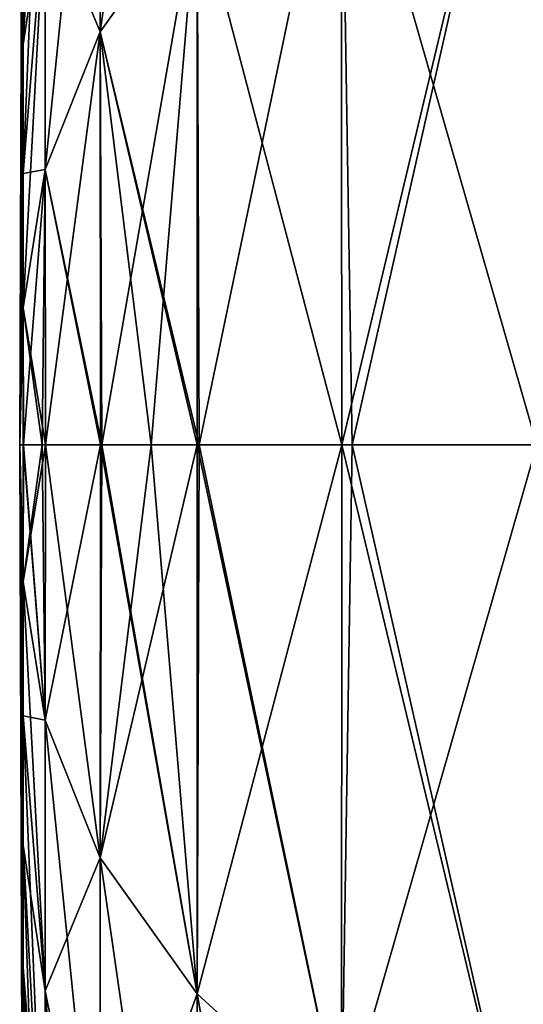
# Model space of a CAD drawing. Header units: millimetres. Extents: x -168 to 168, y -6 to 84.
# Tile 17 of 173: x -168 to -167.747, y 61.219 to 61.714. Entities that reach past the tile are written whole.
import ezdxf

# ---------------------------------------------------------------- set-up
doc = ezdxf.new("R2010")
doc.units = ezdxf.units.MM
doc.header["$LTSCALE"] = 65.185185
for name, color, linetype in [('368', 7, 'CONTINUOUS'), ('374', 7, 'CONTINUOUS'), ('402', 7, 'CONTINUOUS'), ('408', 7, 'CONTINUOUS')]:
    doc.layers.add(name, color=color, linetype=linetype)

msp = doc.modelspace()

# ---------------------------------------------------------------- linework, layer by layer
at = {"layer": '368', "linetype": 'Continuous'}
for points in [[(-167.9983, 61.18103, 37.10794), (-168, 61.5, 37.5), (-167.9983, 61.23739, 37.06816), (-167.9983, 61.18103, 37.10794)], [(-167.9983, 61.13062, 37.15502), (-168, 61.5, 37.5), (-167.9983, 61.18103, 37.10794), (-167.9983, 61.13062, 37.15502)], [(-167.9983, 61.08709, 37.20853), (-168, 61.5, 37.5), (-167.9983, 61.13062, 37.15502), (-167.9983, 61.08709, 37.20853)], [(-167.9983, 61.05124, 37.26747), (-168, 61.5, 37.5), (-167.9983, 61.08709, 37.20853), (-167.9983, 61.05124, 37.26747)], [(-167.9983, 61.02376, 37.33074), (-168, 61.5, 37.5), (-167.9983, 61.05124, 37.26747), (-167.9983, 61.02376, 37.33074)], [(-167.9983, 61.43118, 36.99929), (-168, 61.5, 37.5), (-167.99821, 61.5, 36.98579), (-167.9983, 61.43118, 36.99929)], [(-167.9983, 61.36364, 37.01332), (-168, 61.5, 37.5), (-167.9983, 61.43118, 36.99929), (-167.9983, 61.36364, 37.01332)], [(-167.9983, 61.29864, 37.03642), (-168, 61.5, 37.5), (-167.9983, 61.36364, 37.01332), (-167.9983, 61.29864, 37.03642)], [(-167.9983, 61.23739, 37.06816), (-168, 61.5, 37.5), (-167.9983, 61.29864, 37.03642), (-167.9983, 61.23739, 37.06816)], [(-167.9983, 61.00515, 37.39717), (-168, 61.5, 37.5), (-167.9983, 61.02376, 37.33074), (-167.9983, 61.00515, 37.39717)], [(-167.9983, 61.18103, 37.89206), (-168, 61.5, 37.5), (-167.9983, 61.13062, 37.84498), (-167.9983, 61.18103, 37.89206)], [(-167.9983, 61.23739, 37.93184), (-168, 61.5, 37.5), (-167.9983, 61.18103, 37.89206), (-167.9983, 61.23739, 37.93184)], [(-167.9983, 60.99576, 37.46551), (-168, 61.5, 37.5), (-167.9983, 61.00515, 37.39717), (-167.9983, 60.99576, 37.46551)], [(-167.9983, 60.99576, 37.53449), (-168, 61.5, 37.5), (-167.9983, 60.99576, 37.46551), (-167.9983, 60.99576, 37.53449)], [(-167.9983, 61.00515, 37.60283), (-168, 61.5, 37.5), (-167.9983, 60.99576, 37.53449), (-167.9983, 61.00515, 37.60283)], [(-167.9983, 61.02376, 37.66926), (-168, 61.5, 37.5), (-167.9983, 61.00515, 37.60283), (-167.9983, 61.02376, 37.66926)], [(-167.9983, 61.05124, 37.73253), (-168, 61.5, 37.5), (-167.9983, 61.02376, 37.66926), (-167.9983, 61.05124, 37.73253)], [(-167.9983, 61.08709, 37.79147), (-168, 61.5, 37.5), (-167.9983, 61.05124, 37.73253), (-167.9983, 61.08709, 37.79147)], [(-167.9983, 61.13062, 37.84498), (-168, 61.5, 37.5), (-167.9983, 61.08709, 37.79147), (-167.9983, 61.13062, 37.84498)], [(-167.9983, 61.29864, 37.96358), (-168, 61.5, 37.5), (-167.9983, 61.23739, 37.93184), (-167.9983, 61.29864, 37.96358)], [(-167.9983, 61.36364, 37.98668), (-168, 61.5, 37.5), (-167.9983, 61.29864, 37.96358), (-167.9983, 61.36364, 37.98668)], [(-167.9983, 61.43118, 38.00071), (-168, 61.5, 37.5), (-167.9983, 61.36364, 37.98668), (-167.9983, 61.43118, 38.00071)], [(-167.99821, 61.5, 38.01421), (-168, 61.5, 37.5), (-167.9983, 61.43118, 38.00071), (-167.99821, 61.5, 38.01421)], [(-167.98709, 61.5, 38.51884), (-167.9983, 61.43118, 38.00071), (-167.98714, 61.36147, 38.5079), (-167.98709, 61.5, 38.51884)], [(-167.98864, 61.5, 38.474), (-167.9983, 61.43118, 38.00071), (-167.98709, 61.5, 38.51884), (-167.98864, 61.5, 38.474)], [(-167.99813, 61.5, 38.02171), (-167.9983, 61.43118, 38.00071), (-167.98864, 61.5, 38.474), (-167.99813, 61.5, 38.02171)], [(-167.99821, 61.5, 38.01421), (-167.9983, 61.43118, 38.00071), (-167.99813, 61.5, 38.02171), (-167.99821, 61.5, 38.01421)], [(-167.9983, 61.43118, 36.99929), (-167.99821, 61.5, 36.98579), (-167.98714, 61.36147, 36.4921), (-167.9983, 61.43118, 36.99929)], [(-167.99821, 61.5, 36.98579), (-167.99813, 61.5, 36.97829), (-167.98714, 61.36147, 36.4921), (-167.99821, 61.5, 36.98579)], [(-167.98714, 61.36147, 36.4921), (-167.99813, 61.5, 36.97829), (-167.98864, 61.5, 36.526), (-167.98714, 61.36147, 36.4921)], [(-167.98709, 61.5, 36.48116), (-167.98714, 61.36147, 36.4921), (-167.98864, 61.5, 36.526), (-167.98709, 61.5, 36.48116)], [(-167.98714, 61.36147, 36.4921), (-167.98709, 61.5, 36.48116), (-167.95959, 61.29231, 35.98897), (-167.98714, 61.36147, 36.4921)], [(-167.98709, 61.5, 38.51884), (-167.98714, 61.36147, 38.5079), (-167.95946, 61.5, 39.02693), (-167.98709, 61.5, 38.51884)], [(-167.95946, 61.5, 39.02693), (-167.98714, 61.36147, 38.5079), (-167.95959, 61.29231, 39.01103), (-167.95946, 61.5, 39.02693)], [(-167.98709, 61.5, 36.48116), (-167.95946, 61.5, 35.97307), (-167.95959, 61.29231, 35.98897), (-167.98709, 61.5, 36.48116)], [(-167.95959, 61.29231, 35.98897), (-167.95946, 61.5, 35.97307), (-167.91087, 61.22395, 35.49157), (-167.95959, 61.29231, 35.98897)], [(-167.95946, 61.5, 39.02693), (-167.95959, 61.29231, 39.01103), (-167.95865, 61.5, 39.03772), (-167.95946, 61.5, 39.02693)], [(-167.95865, 61.5, 39.03772), (-167.95959, 61.29231, 39.01103), (-167.93394, 61.5, 39.31943), (-167.95865, 61.5, 39.03772)], [(-167.93394, 61.5, 39.31943), (-167.95959, 61.29231, 39.01103), (-167.9108, 61.5, 39.52792), (-167.93394, 61.5, 39.31943)], [(-167.9108, 61.5, 39.52792), (-167.95959, 61.29231, 39.01103), (-167.91087, 61.22395, 39.50843), (-167.9108, 61.5, 39.52792)], [(-167.95946, 61.5, 35.97307), (-167.95865, 61.5, 35.96228), (-167.91087, 61.22395, 35.49157), (-167.95946, 61.5, 35.97307)], [(-167.91087, 61.22395, 35.49157), (-167.95865, 61.5, 35.96228), (-167.93394, 61.5, 35.68057), (-167.91087, 61.22395, 35.49157)], [(-167.9108, 61.5, 35.47208), (-167.91087, 61.22395, 35.49157), (-167.93394, 61.5, 35.68057), (-167.9108, 61.5, 35.47208)], [(-167.91087, 61.22395, 35.49157), (-167.9108, 61.5, 35.47208), (-167.83834, 61.15746, 35.00783), (-167.91087, 61.22395, 35.49157)], [(-167.90989, 61.5, 39.53535), (-167.91087, 61.22395, 39.50843), (-167.83818, 61.5, 40.01651), (-167.90989, 61.5, 39.53535)], [(-167.83818, 61.5, 40.01651), (-167.91087, 61.22395, 39.50843), (-167.83834, 61.15746, 39.99217), (-167.83818, 61.5, 40.01651)], [(-167.9108, 61.5, 39.52792), (-167.91087, 61.22395, 39.50843), (-167.90989, 61.5, 39.53535), (-167.9108, 61.5, 39.52792)], [(-167.9108, 61.5, 35.47208), (-167.90989, 61.5, 35.46465), (-167.83834, 61.15746, 35.00783), (-167.9108, 61.5, 35.47208)], [(-167.83834, 61.15746, 35.00783), (-167.90989, 61.5, 35.46465), (-167.83818, 61.5, 34.98349), (-167.83834, 61.15746, 35.00783)], [(-167.83818, 61.5, 40.01651), (-167.83834, 61.15746, 39.99217), (-167.83302, 61.5, 40.0453), (-167.83818, 61.5, 40.01651)], [(-167.83834, 61.15746, 35.00783), (-167.83818, 61.5, 34.98349), (-167.74077, 61.09394, 34.54569), (-167.83834, 61.15746, 35.00783)], [(-167.74009, 61.5, 40.48488), (-167.83834, 61.15746, 39.99217), (-167.74077, 61.09394, 40.45431), (-167.74009, 61.5, 40.48488)], [(-167.83302, 61.5, 40.0453), (-167.83834, 61.15746, 39.99217), (-167.74009, 61.5, 40.48488), (-167.83302, 61.5, 40.0453)], [(-167.83818, 61.5, 34.98349), (-167.83302, 61.5, 34.9547), (-167.74077, 61.09394, 34.54569), (-167.83818, 61.5, 34.98349)], [(-167.74077, 61.09394, 34.54569), (-167.83302, 61.5, 34.9547), (-167.74009, 61.5, 34.51512), (-167.74077, 61.09394, 34.54569)], [(-167.9983, 61.43118, 38.00071), (-167.9983, 61.36364, 37.98668), (-167.98714, 61.36147, 38.5079), (-167.9983, 61.43118, 38.00071)], [(-167.98714, 61.22552, 36.52035), (-167.9983, 61.43118, 36.99929), (-167.98714, 61.36147, 36.4921), (-167.98714, 61.22552, 36.52035)], [(-167.9983, 61.36364, 37.01332), (-167.9983, 61.43118, 36.99929), (-167.98714, 61.22552, 36.52035), (-167.9983, 61.36364, 37.01332)], [(-167.98714, 61.36147, 38.5079), (-167.9983, 61.36364, 37.98668), (-167.98714, 61.22552, 38.47965), (-167.98714, 61.36147, 38.5079)], [(-167.9983, 61.36364, 37.98668), (-167.9983, 61.29864, 37.96358), (-167.98714, 61.22552, 38.47965), (-167.9983, 61.36364, 37.98668)], [(-167.98714, 61.09468, 36.56685), (-167.9983, 61.36364, 37.01332), (-167.98714, 61.22552, 36.52035), (-167.98714, 61.09468, 36.56685)], [(-167.9983, 61.29864, 37.03642), (-167.9983, 61.36364, 37.01332), (-167.98714, 61.09468, 36.56685), (-167.9983, 61.29864, 37.03642)], [(-167.98714, 61.22552, 36.52035), (-167.98714, 61.36147, 36.4921), (-167.95959, 61.0885, 36.03133), (-167.98714, 61.22552, 36.52035)], [(-167.95959, 61.0885, 36.03133), (-167.98714, 61.36147, 36.4921), (-167.95959, 61.29231, 35.98897), (-167.95959, 61.0885, 36.03133)], [(-167.98714, 61.36147, 38.5079), (-167.98714, 61.22552, 38.47965), (-167.95959, 61.29231, 39.01103), (-167.98714, 61.36147, 38.5079)], [(-167.98714, 61.22552, 38.47965), (-167.9983, 61.29864, 37.96358), (-167.98714, 61.09468, 38.43315), (-167.98714, 61.22552, 38.47965)], [(-167.9983, 61.29864, 37.96358), (-167.9983, 61.23739, 37.93184), (-167.98714, 61.09468, 38.43315), (-167.9983, 61.29864, 37.96358)], [(-167.98714, 60.97139, 36.63073), (-167.9983, 61.29864, 37.03642), (-167.98714, 61.09468, 36.56685), (-167.98714, 60.97139, 36.63073)], [(-167.9983, 61.23739, 37.06816), (-167.9983, 61.29864, 37.03642), (-167.98714, 60.97139, 36.63073), (-167.9983, 61.23739, 37.06816)], [(-167.95959, 61.29231, 39.01103), (-167.98714, 61.22552, 38.47965), (-167.95959, 61.0885, 38.96867), (-167.95959, 61.29231, 39.01103)], [(-167.95959, 61.29231, 39.01103), (-167.95959, 61.0885, 38.96867), (-167.91087, 61.22395, 39.50843), (-167.95959, 61.29231, 39.01103)], [(-167.95959, 61.0885, 36.03133), (-167.95959, 61.29231, 35.98897), (-167.91087, 60.95304, 35.54786), (-167.95959, 61.0885, 36.03133)], [(-167.91087, 60.95304, 35.54786), (-167.95959, 61.29231, 35.98897), (-167.91087, 61.22395, 35.49157), (-167.91087, 60.95304, 35.54786)], [(-167.98714, 60.85795, 36.71081), (-167.9983, 61.23739, 37.06816), (-167.98714, 60.97139, 36.63073), (-167.98714, 60.85795, 36.71081)], [(-167.9983, 61.18103, 37.10794), (-167.9983, 61.23739, 37.06816), (-167.98714, 60.85795, 36.71081), (-167.9983, 61.18103, 37.10794)], [(-167.98714, 61.09468, 38.43315), (-167.9983, 61.23739, 37.93184), (-167.98714, 60.97139, 38.36927), (-167.98714, 61.09468, 38.43315)], [(-167.9983, 61.23739, 37.93184), (-167.9983, 61.18103, 37.89206), (-167.98714, 60.97139, 38.36927), (-167.9983, 61.23739, 37.93184)], [(-167.98714, 61.09468, 36.56685), (-167.98714, 61.22552, 36.52035), (-167.95959, 60.89235, 36.10104), (-167.98714, 61.09468, 36.56685)], [(-167.95959, 60.89235, 36.10104), (-167.98714, 61.22552, 36.52035), (-167.95959, 61.0885, 36.03133), (-167.95959, 60.89235, 36.10104)], [(-167.98714, 61.22552, 38.47965), (-167.98714, 61.09468, 38.43315), (-167.95959, 61.0885, 38.96867), (-167.98714, 61.22552, 38.47965)], [(-167.91087, 61.22395, 39.50843), (-167.95959, 61.0885, 38.96867), (-167.91087, 60.95304, 39.45214), (-167.91087, 61.22395, 39.50843)], [(-167.83834, 60.8213, 35.07768), (-167.91087, 61.22395, 35.49157), (-167.83834, 61.15746, 35.00783), (-167.83834, 60.8213, 35.07768)], [(-167.91087, 60.95304, 35.54786), (-167.91087, 61.22395, 35.49157), (-167.83834, 60.8213, 35.07768), (-167.91087, 60.95304, 35.54786)], [(-167.91087, 61.22395, 39.50843), (-167.91087, 60.95304, 39.45214), (-167.83834, 61.15746, 39.99217), (-167.91087, 61.22395, 39.50843)]]:
    msp.add_3dface(points, dxfattribs=at)
at = {"layer": '374', "linetype": 'Continuous'}
for points in [[(-167.91087, 62.04696, 39.45214), (-167.95959, 61.70769, 39.01103), (-167.91087, 61.77605, 39.50843), (-167.91087, 62.04696, 39.45214)], [(-167.95959, 61.9115, 38.96867), (-167.95959, 61.70769, 39.01103), (-167.91087, 62.04696, 39.45214), (-167.95959, 61.9115, 38.96867)], [(-167.98718, 62.02799, 38.36824), (-167.9983, 61.70136, 37.96358), (-167.98718, 61.90485, 38.43205), (-167.98718, 62.02799, 38.36824)], [(-167.9983, 61.76261, 37.93184), (-167.9983, 61.70136, 37.96358), (-167.98718, 62.02799, 38.36824), (-167.9983, 61.76261, 37.93184)], [(-167.9983, 62.00424, 37.53449), (-168, 61.5, 37.5), (-167.9983, 61.99485, 37.60283), (-167.9983, 62.00424, 37.53449)], [(-167.9983, 62.00424, 37.46551), (-168, 61.5, 37.5), (-167.9983, 62.00424, 37.53449), (-167.9983, 62.00424, 37.46551)], [(-167.9983, 61.99485, 37.39717), (-168, 61.5, 37.5), (-167.9983, 62.00424, 37.46551), (-167.9983, 61.99485, 37.39717)], [(-167.9983, 61.99485, 37.60283), (-168, 61.5, 37.5), (-167.9983, 61.97624, 37.66926), (-167.9983, 61.99485, 37.60283)], [(-167.9983, 61.97624, 37.33074), (-168, 61.5, 37.5), (-167.9983, 61.99485, 37.39717), (-167.9983, 61.97624, 37.33074)], [(-167.9983, 61.97624, 37.66926), (-168, 61.5, 37.5), (-167.9983, 61.94876, 37.73253), (-167.9983, 61.97624, 37.66926)], [(-167.9983, 61.94876, 37.26747), (-168, 61.5, 37.5), (-167.9983, 61.97624, 37.33074), (-167.9983, 61.94876, 37.26747)], [(-167.9983, 61.94876, 37.73253), (-168, 61.5, 37.5), (-167.9983, 61.91291, 37.79147), (-167.9983, 61.94876, 37.73253)], [(-167.9983, 61.91291, 37.20853), (-168, 61.5, 37.5), (-167.9983, 61.94876, 37.26747), (-167.9983, 61.91291, 37.20853)], [(-167.9983, 61.91291, 37.79147), (-168, 61.5, 37.5), (-167.9983, 61.86938, 37.84498), (-167.9983, 61.91291, 37.79147)], [(-167.9983, 61.86938, 37.15502), (-168, 61.5, 37.5), (-167.9983, 61.91291, 37.20853), (-167.9983, 61.86938, 37.15502)], [(-167.95959, 61.70769, 35.98897), (-167.98718, 61.77416, 36.52151), (-167.95959, 61.9115, 36.03133), (-167.95959, 61.70769, 35.98897)], [(-167.98718, 61.77416, 38.47849), (-167.98718, 61.63837, 38.50671), (-167.95959, 61.9115, 38.96867), (-167.98718, 61.77416, 38.47849)], [(-167.95959, 61.9115, 38.96867), (-167.98718, 61.63837, 38.50671), (-167.95959, 61.70769, 39.01103), (-167.95959, 61.9115, 38.96867)], [(-167.95959, 61.70769, 35.98897), (-167.95959, 61.9115, 36.03133), (-167.91087, 61.77605, 35.49157), (-167.95959, 61.70769, 35.98897)], [(-167.9983, 61.70136, 37.96358), (-167.9983, 61.63636, 37.98668), (-167.98718, 61.90485, 38.43205), (-167.9983, 61.70136, 37.96358)], [(-167.98718, 61.90485, 38.43205), (-167.9983, 61.63636, 37.98668), (-167.98718, 61.77416, 38.47849), (-167.98718, 61.90485, 38.43205)], [(-167.98718, 61.77416, 36.52151), (-167.9983, 61.70136, 37.03642), (-167.98718, 61.90485, 36.56795), (-167.98718, 61.77416, 36.52151)], [(-167.9983, 61.70136, 37.03642), (-167.9983, 61.76261, 37.06816), (-167.98718, 61.90485, 36.56795), (-167.9983, 61.70136, 37.03642)], [(-167.83844, 61.84247, 39.99163), (-167.83818, 61.5, 40.01651), (-167.74136, 61.90573, 40.45189), (-167.83844, 61.84247, 39.99163)], [(-167.74009, 61.5, 34.51512), (-167.83844, 61.84247, 35.00837), (-167.74136, 61.90573, 34.54811), (-167.74009, 61.5, 34.51512)], [(-167.83818, 61.5, 40.01651), (-167.83302, 61.5, 40.0453), (-167.74136, 61.90573, 40.45189), (-167.83818, 61.5, 40.01651)], [(-167.83302, 61.5, 40.0453), (-167.74009, 61.5, 40.48488), (-167.74136, 61.90573, 40.45189), (-167.83302, 61.5, 40.0453)], [(-167.9983, 61.86938, 37.84498), (-168, 61.5, 37.5), (-167.9983, 61.81897, 37.89206), (-167.9983, 61.86938, 37.84498)], [(-167.9983, 61.81897, 37.10794), (-168, 61.5, 37.5), (-167.9983, 61.86938, 37.15502), (-167.9983, 61.81897, 37.10794)], [(-167.91087, 61.77605, 39.50843), (-167.90989, 61.5, 39.53535), (-167.83844, 61.84247, 39.99163), (-167.91087, 61.77605, 39.50843)], [(-167.83818, 61.5, 34.98349), (-167.91087, 61.77605, 35.49157), (-167.83844, 61.84247, 35.00837), (-167.83818, 61.5, 34.98349)], [(-167.90989, 61.5, 39.53535), (-167.83818, 61.5, 40.01651), (-167.83844, 61.84247, 39.99163), (-167.90989, 61.5, 39.53535)], [(-167.83302, 61.5, 34.9547), (-167.83818, 61.5, 34.98349), (-167.83844, 61.84247, 35.00837), (-167.83302, 61.5, 34.9547)], [(-167.74009, 61.5, 34.51512), (-167.83302, 61.5, 34.9547), (-167.83844, 61.84247, 35.00837), (-167.74009, 61.5, 34.51512)], [(-167.9983, 61.81897, 37.89206), (-168, 61.5, 37.5), (-167.9983, 61.76261, 37.93184), (-167.9983, 61.81897, 37.89206)], [(-167.9983, 61.76261, 37.06816), (-168, 61.5, 37.5), (-167.9983, 61.81897, 37.10794), (-167.9983, 61.76261, 37.06816)], [(-167.9983, 61.63636, 37.98668), (-167.9983, 61.56882, 38.00071), (-167.98718, 61.77416, 38.47849), (-167.9983, 61.63636, 37.98668)], [(-167.98718, 61.77416, 38.47849), (-167.9983, 61.56882, 38.00071), (-167.98718, 61.63837, 38.50671), (-167.98718, 61.77416, 38.47849)], [(-167.98718, 61.63837, 36.49329), (-167.9983, 61.63636, 37.01332), (-167.98718, 61.77416, 36.52151), (-167.98718, 61.63837, 36.49329)], [(-167.9983, 61.63636, 37.01332), (-167.9983, 61.70136, 37.03642), (-167.98718, 61.77416, 36.52151), (-167.9983, 61.63636, 37.01332)], [(-167.98718, 61.63837, 36.49329), (-167.98718, 61.77416, 36.52151), (-167.95959, 61.70769, 35.98897), (-167.98718, 61.63837, 36.49329)], [(-167.90989, 61.5, 35.46465), (-167.95959, 61.70769, 35.98897), (-167.91087, 61.77605, 35.49157), (-167.90989, 61.5, 35.46465)], [(-167.95959, 61.70769, 39.01103), (-167.95865, 61.5, 39.03772), (-167.91087, 61.77605, 39.50843), (-167.95959, 61.70769, 39.01103)], [(-167.95865, 61.5, 39.03772), (-167.93394, 61.5, 39.31943), (-167.91087, 61.77605, 39.50843), (-167.95865, 61.5, 39.03772)], [(-167.93394, 61.5, 39.31943), (-167.9108, 61.5, 39.52792), (-167.91087, 61.77605, 39.50843), (-167.93394, 61.5, 39.31943)], [(-167.9108, 61.5, 39.52792), (-167.90989, 61.5, 39.53535), (-167.91087, 61.77605, 39.50843), (-167.9108, 61.5, 39.52792)], [(-167.83818, 61.5, 34.98349), (-167.90989, 61.5, 35.46465), (-167.91087, 61.77605, 35.49157), (-167.83818, 61.5, 34.98349)], [(-167.9983, 61.76261, 37.93184), (-168, 61.5, 37.5), (-167.9983, 61.70136, 37.96358), (-167.9983, 61.76261, 37.93184)], [(-167.9983, 61.70136, 37.03642), (-168, 61.5, 37.5), (-167.9983, 61.76261, 37.06816), (-167.9983, 61.70136, 37.03642)], [(-167.95865, 61.5, 35.96228), (-167.98718, 61.63837, 36.49329), (-167.95959, 61.70769, 35.98897), (-167.95865, 61.5, 35.96228)], [(-167.98718, 61.63837, 38.50671), (-167.98709, 61.5, 38.51884), (-167.95959, 61.70769, 39.01103), (-167.98718, 61.63837, 38.50671)], [(-167.98709, 61.5, 38.51884), (-167.95946, 61.5, 39.02693), (-167.95959, 61.70769, 39.01103), (-167.98709, 61.5, 38.51884)], [(-167.90989, 61.5, 35.46465), (-167.9108, 61.5, 35.47208), (-167.95959, 61.70769, 35.98897), (-167.90989, 61.5, 35.46465)], [(-167.9108, 61.5, 35.47208), (-167.93394, 61.5, 35.68057), (-167.95959, 61.70769, 35.98897), (-167.9108, 61.5, 35.47208)], [(-167.93394, 61.5, 35.68057), (-167.95865, 61.5, 35.96228), (-167.95959, 61.70769, 35.98897), (-167.93394, 61.5, 35.68057)], [(-167.95946, 61.5, 39.02693), (-167.95865, 61.5, 39.03772), (-167.95959, 61.70769, 39.01103), (-167.95946, 61.5, 39.02693)], [(-167.9983, 61.70136, 37.96358), (-168, 61.5, 37.5), (-167.9983, 61.63636, 37.98668), (-167.9983, 61.70136, 37.96358)], [(-167.9983, 61.63636, 37.01332), (-168, 61.5, 37.5), (-167.9983, 61.70136, 37.03642), (-167.9983, 61.63636, 37.01332)], [(-167.9983, 61.63636, 37.98668), (-168, 61.5, 37.5), (-167.9983, 61.56882, 38.00071), (-167.9983, 61.63636, 37.98668)], [(-167.9983, 61.56882, 36.99929), (-168, 61.5, 37.5), (-167.9983, 61.63636, 37.01332), (-167.9983, 61.56882, 36.99929)], [(-167.9983, 61.56882, 36.99929), (-167.9983, 61.63636, 37.01332), (-167.98718, 61.63837, 36.49329), (-167.9983, 61.56882, 36.99929)], [(-167.9983, 61.56882, 38.00071), (-167.99813, 61.5, 38.02171), (-167.98718, 61.63837, 38.50671), (-167.9983, 61.56882, 38.00071)], [(-167.98709, 61.5, 36.48116), (-167.9983, 61.56882, 36.99929), (-167.98718, 61.63837, 36.49329), (-167.98709, 61.5, 36.48116)], [(-167.99813, 61.5, 38.02171), (-167.98864, 61.5, 38.474), (-167.98718, 61.63837, 38.50671), (-167.99813, 61.5, 38.02171)], [(-167.98864, 61.5, 38.474), (-167.98709, 61.5, 38.51884), (-167.98718, 61.63837, 38.50671), (-167.98864, 61.5, 38.474)], [(-167.95865, 61.5, 35.96228), (-167.95946, 61.5, 35.97307), (-167.98718, 61.63837, 36.49329), (-167.95865, 61.5, 35.96228)], [(-167.95946, 61.5, 35.97307), (-167.98709, 61.5, 36.48116), (-167.98718, 61.63837, 36.49329), (-167.95946, 61.5, 35.97307)], [(-167.99813, 61.5, 36.97829), (-168, 61.5, 37.5), (-167.9983, 61.56882, 36.99929), (-167.99813, 61.5, 36.97829)], [(-168, 61.5, 37.5), (-167.99821, 61.5, 38.01421), (-167.9983, 61.56882, 38.00071), (-168, 61.5, 37.5)], [(-167.98864, 61.5, 36.526), (-167.99813, 61.5, 36.97829), (-167.9983, 61.56882, 36.99929), (-167.98864, 61.5, 36.526)], [(-167.99821, 61.5, 38.01421), (-167.99813, 61.5, 38.02171), (-167.9983, 61.56882, 38.00071), (-167.99821, 61.5, 38.01421)], [(-167.98709, 61.5, 36.48116), (-167.98864, 61.5, 36.526), (-167.9983, 61.56882, 36.99929), (-167.98709, 61.5, 36.48116)], [(-167.99821, 61.5, 36.98579), (-168, 61.5, 37.5), (-167.99813, 61.5, 36.97829), (-167.99821, 61.5, 36.98579)]]:
    msp.add_3dface(points, dxfattribs=at)
at = {"layer": '402', "linetype": 'Continuous'}
for points in [[(-167.9983, 61.18103, -37.89206), (-168, 61.5, -37.5), (-167.9983, 61.23739, -37.93184), (-167.9983, 61.18103, -37.89206)], [(-167.9983, 61.13062, -37.84498), (-168, 61.5, -37.5), (-167.9983, 61.18103, -37.89206), (-167.9983, 61.13062, -37.84498)], [(-167.9983, 61.08709, -37.79147), (-168, 61.5, -37.5), (-167.9983, 61.13062, -37.84498), (-167.9983, 61.08709, -37.79147)], [(-167.9983, 61.05124, -37.73253), (-168, 61.5, -37.5), (-167.9983, 61.08709, -37.79147), (-167.9983, 61.05124, -37.73253)], [(-167.9983, 61.02376, -37.66926), (-168, 61.5, -37.5), (-167.9983, 61.05124, -37.73253), (-167.9983, 61.02376, -37.66926)], [(-167.9983, 61.43118, -38.00071), (-168, 61.5, -37.5), (-167.99821, 61.5, -38.01421), (-167.9983, 61.43118, -38.00071)], [(-167.9983, 61.36364, -37.98668), (-168, 61.5, -37.5), (-167.9983, 61.43118, -38.00071), (-167.9983, 61.36364, -37.98668)], [(-167.9983, 61.29864, -37.96358), (-168, 61.5, -37.5), (-167.9983, 61.36364, -37.98668), (-167.9983, 61.29864, -37.96358)], [(-167.9983, 61.23739, -37.93184), (-168, 61.5, -37.5), (-167.9983, 61.29864, -37.96358), (-167.9983, 61.23739, -37.93184)], [(-167.9983, 61.00515, -37.60283), (-168, 61.5, -37.5), (-167.9983, 61.02376, -37.66926), (-167.9983, 61.00515, -37.60283)], [(-167.9983, 61.18103, -37.10794), (-168, 61.5, -37.5), (-167.9983, 61.13062, -37.15502), (-167.9983, 61.18103, -37.10794)], [(-167.9983, 61.23739, -37.06816), (-168, 61.5, -37.5), (-167.9983, 61.18103, -37.10794), (-167.9983, 61.23739, -37.06816)], [(-167.9983, 60.99576, -37.53449), (-168, 61.5, -37.5), (-167.9983, 61.00515, -37.60283), (-167.9983, 60.99576, -37.53449)], [(-167.9983, 60.99576, -37.46551), (-168, 61.5, -37.5), (-167.9983, 60.99576, -37.53449), (-167.9983, 60.99576, -37.46551)], [(-167.9983, 61.00515, -37.39717), (-168, 61.5, -37.5), (-167.9983, 60.99576, -37.46551), (-167.9983, 61.00515, -37.39717)], [(-167.9983, 61.02376, -37.33074), (-168, 61.5, -37.5), (-167.9983, 61.00515, -37.39717), (-167.9983, 61.02376, -37.33074)], [(-167.9983, 61.05124, -37.26747), (-168, 61.5, -37.5), (-167.9983, 61.02376, -37.33074), (-167.9983, 61.05124, -37.26747)], [(-167.9983, 61.08709, -37.20853), (-168, 61.5, -37.5), (-167.9983, 61.05124, -37.26747), (-167.9983, 61.08709, -37.20853)], [(-167.9983, 61.13062, -37.15502), (-168, 61.5, -37.5), (-167.9983, 61.08709, -37.20853), (-167.9983, 61.13062, -37.15502)], [(-167.9983, 61.29864, -37.03642), (-168, 61.5, -37.5), (-167.9983, 61.23739, -37.06816), (-167.9983, 61.29864, -37.03642)], [(-167.9983, 61.36364, -37.01332), (-168, 61.5, -37.5), (-167.9983, 61.29864, -37.03642), (-167.9983, 61.36364, -37.01332)], [(-167.9983, 61.43118, -36.99929), (-168, 61.5, -37.5), (-167.9983, 61.36364, -37.01332), (-167.9983, 61.43118, -36.99929)], [(-167.99821, 61.5, -36.98579), (-168, 61.5, -37.5), (-167.9983, 61.43118, -36.99929), (-167.99821, 61.5, -36.98579)], [(-167.98709, 61.5, -36.48116), (-167.9983, 61.43118, -36.99929), (-167.98714, 61.36147, -36.4921), (-167.98709, 61.5, -36.48116)], [(-167.98864, 61.5, -36.526), (-167.9983, 61.43118, -36.99929), (-167.98709, 61.5, -36.48116), (-167.98864, 61.5, -36.526)], [(-167.99813, 61.5, -36.97829), (-167.9983, 61.43118, -36.99929), (-167.98864, 61.5, -36.526), (-167.99813, 61.5, -36.97829)], [(-167.99821, 61.5, -36.98579), (-167.9983, 61.43118, -36.99929), (-167.99813, 61.5, -36.97829), (-167.99821, 61.5, -36.98579)], [(-167.9983, 61.43118, -38.00071), (-167.99821, 61.5, -38.01421), (-167.98714, 61.36147, -38.5079), (-167.9983, 61.43118, -38.00071)], [(-167.99821, 61.5, -38.01421), (-167.99813, 61.5, -38.02171), (-167.98714, 61.36147, -38.5079), (-167.99821, 61.5, -38.01421)], [(-167.98714, 61.36147, -38.5079), (-167.99813, 61.5, -38.02171), (-167.98864, 61.5, -38.474), (-167.98714, 61.36147, -38.5079)], [(-167.98709, 61.5, -38.51884), (-167.98714, 61.36147, -38.5079), (-167.98864, 61.5, -38.474), (-167.98709, 61.5, -38.51884)], [(-167.98714, 61.36147, -38.5079), (-167.98709, 61.5, -38.51884), (-167.95959, 61.29231, -39.01103), (-167.98714, 61.36147, -38.5079)], [(-167.98709, 61.5, -36.48116), (-167.98714, 61.36147, -36.4921), (-167.95946, 61.5, -35.97307), (-167.98709, 61.5, -36.48116)], [(-167.95946, 61.5, -35.97307), (-167.98714, 61.36147, -36.4921), (-167.95959, 61.29231, -35.98897), (-167.95946, 61.5, -35.97307)], [(-167.98709, 61.5, -38.51884), (-167.95946, 61.5, -39.02693), (-167.95959, 61.29231, -39.01103), (-167.98709, 61.5, -38.51884)], [(-167.95959, 61.29231, -39.01103), (-167.95946, 61.5, -39.02693), (-167.91087, 61.22395, -39.50843), (-167.95959, 61.29231, -39.01103)], [(-167.95946, 61.5, -35.97307), (-167.95959, 61.29231, -35.98897), (-167.95865, 61.5, -35.96228), (-167.95946, 61.5, -35.97307)], [(-167.95865, 61.5, -35.96228), (-167.95959, 61.29231, -35.98897), (-167.93394, 61.5, -35.68057), (-167.95865, 61.5, -35.96228)], [(-167.93394, 61.5, -35.68057), (-167.95959, 61.29231, -35.98897), (-167.9108, 61.5, -35.47208), (-167.93394, 61.5, -35.68057)], [(-167.9108, 61.5, -35.47208), (-167.95959, 61.29231, -35.98897), (-167.91087, 61.22395, -35.49157), (-167.9108, 61.5, -35.47208)], [(-167.95946, 61.5, -39.02693), (-167.95865, 61.5, -39.03772), (-167.91087, 61.22395, -39.50843), (-167.95946, 61.5, -39.02693)], [(-167.91087, 61.22395, -39.50843), (-167.95865, 61.5, -39.03772), (-167.93394, 61.5, -39.31943), (-167.91087, 61.22395, -39.50843)], [(-167.9108, 61.5, -39.52792), (-167.91087, 61.22395, -39.50843), (-167.93394, 61.5, -39.31943), (-167.9108, 61.5, -39.52792)], [(-167.91087, 61.22395, -39.50843), (-167.9108, 61.5, -39.52792), (-167.83834, 61.15746, -39.99217), (-167.91087, 61.22395, -39.50843)], [(-167.90989, 61.5, -35.46465), (-167.91087, 61.22395, -35.49157), (-167.83818, 61.5, -34.98349), (-167.90989, 61.5, -35.46465)], [(-167.83818, 61.5, -34.98349), (-167.91087, 61.22395, -35.49157), (-167.83834, 61.15746, -35.00783), (-167.83818, 61.5, -34.98349)], [(-167.9108, 61.5, -35.47208), (-167.91087, 61.22395, -35.49157), (-167.90989, 61.5, -35.46465), (-167.9108, 61.5, -35.47208)], [(-167.9108, 61.5, -39.52792), (-167.90989, 61.5, -39.53535), (-167.83834, 61.15746, -39.99217), (-167.9108, 61.5, -39.52792)], [(-167.83834, 61.15746, -39.99217), (-167.90989, 61.5, -39.53535), (-167.83818, 61.5, -40.01651), (-167.83834, 61.15746, -39.99217)], [(-167.83818, 61.5, -34.98349), (-167.83834, 61.15746, -35.00783), (-167.83302, 61.5, -34.9547), (-167.83818, 61.5, -34.98349)], [(-167.83834, 61.15746, -39.99217), (-167.83818, 61.5, -40.01651), (-167.74077, 61.09394, -40.45431), (-167.83834, 61.15746, -39.99217)], [(-167.74009, 61.5, -34.51512), (-167.83834, 61.15746, -35.00783), (-167.74077, 61.09394, -34.54569), (-167.74009, 61.5, -34.51512)], [(-167.83302, 61.5, -34.9547), (-167.83834, 61.15746, -35.00783), (-167.74009, 61.5, -34.51512), (-167.83302, 61.5, -34.9547)], [(-167.83818, 61.5, -40.01651), (-167.83302, 61.5, -40.0453), (-167.74077, 61.09394, -40.45431), (-167.83818, 61.5, -40.01651)], [(-167.74077, 61.09394, -40.45431), (-167.83302, 61.5, -40.0453), (-167.74009, 61.5, -40.48488), (-167.74077, 61.09394, -40.45431)], [(-167.9983, 61.43118, -36.99929), (-167.9983, 61.36364, -37.01332), (-167.98714, 61.36147, -36.4921), (-167.9983, 61.43118, -36.99929)], [(-167.98714, 61.22552, -38.47965), (-167.9983, 61.43118, -38.00071), (-167.98714, 61.36147, -38.5079), (-167.98714, 61.22552, -38.47965)], [(-167.9983, 61.36364, -37.98668), (-167.9983, 61.43118, -38.00071), (-167.98714, 61.22552, -38.47965), (-167.9983, 61.36364, -37.98668)], [(-167.98714, 61.36147, -36.4921), (-167.9983, 61.36364, -37.01332), (-167.98714, 61.22552, -36.52035), (-167.98714, 61.36147, -36.4921)], [(-167.9983, 61.36364, -37.01332), (-167.9983, 61.29864, -37.03642), (-167.98714, 61.22552, -36.52035), (-167.9983, 61.36364, -37.01332)], [(-167.98714, 61.09468, -38.43315), (-167.9983, 61.36364, -37.98668), (-167.98714, 61.22552, -38.47965), (-167.98714, 61.09468, -38.43315)], [(-167.9983, 61.29864, -37.96358), (-167.9983, 61.36364, -37.98668), (-167.98714, 61.09468, -38.43315), (-167.9983, 61.29864, -37.96358)], [(-167.98714, 61.22552, -38.47965), (-167.98714, 61.36147, -38.5079), (-167.95959, 61.0885, -38.96867), (-167.98714, 61.22552, -38.47965)], [(-167.95959, 61.0885, -38.96867), (-167.98714, 61.36147, -38.5079), (-167.95959, 61.29231, -39.01103), (-167.95959, 61.0885, -38.96867)], [(-167.98714, 61.36147, -36.4921), (-167.98714, 61.22552, -36.52035), (-167.95959, 61.29231, -35.98897), (-167.98714, 61.36147, -36.4921)], [(-167.98714, 61.22552, -36.52035), (-167.9983, 61.29864, -37.03642), (-167.98714, 61.09468, -36.56685), (-167.98714, 61.22552, -36.52035)], [(-167.9983, 61.29864, -37.03642), (-167.9983, 61.23739, -37.06816), (-167.98714, 61.09468, -36.56685), (-167.9983, 61.29864, -37.03642)], [(-167.98714, 60.97139, -38.36927), (-167.9983, 61.29864, -37.96358), (-167.98714, 61.09468, -38.43315), (-167.98714, 60.97139, -38.36927)], [(-167.9983, 61.23739, -37.93184), (-167.9983, 61.29864, -37.96358), (-167.98714, 60.97139, -38.36927), (-167.9983, 61.23739, -37.93184)], [(-167.95959, 61.29231, -35.98897), (-167.98714, 61.22552, -36.52035), (-167.95959, 61.0885, -36.03133), (-167.95959, 61.29231, -35.98897)], [(-167.95959, 61.29231, -35.98897), (-167.95959, 61.0885, -36.03133), (-167.91087, 61.22395, -35.49157), (-167.95959, 61.29231, -35.98897)], [(-167.95959, 61.0885, -38.96867), (-167.95959, 61.29231, -39.01103), (-167.91087, 60.95304, -39.45214), (-167.95959, 61.0885, -38.96867)], [(-167.91087, 60.95304, -39.45214), (-167.95959, 61.29231, -39.01103), (-167.91087, 61.22395, -39.50843), (-167.91087, 60.95304, -39.45214)], [(-167.98714, 60.85795, -38.28919), (-167.9983, 61.23739, -37.93184), (-167.98714, 60.97139, -38.36927), (-167.98714, 60.85795, -38.28919)], [(-167.9983, 61.18103, -37.89206), (-167.9983, 61.23739, -37.93184), (-167.98714, 60.85795, -38.28919), (-167.9983, 61.18103, -37.89206)], [(-167.98714, 61.09468, -36.56685), (-167.9983, 61.23739, -37.06816), (-167.98714, 60.97139, -36.63073), (-167.98714, 61.09468, -36.56685)], [(-167.9983, 61.23739, -37.06816), (-167.9983, 61.18103, -37.10794), (-167.98714, 60.97139, -36.63073), (-167.9983, 61.23739, -37.06816)], [(-167.98714, 61.09468, -38.43315), (-167.98714, 61.22552, -38.47965), (-167.95959, 60.89235, -38.89896), (-167.98714, 61.09468, -38.43315)], [(-167.95959, 60.89235, -38.89896), (-167.98714, 61.22552, -38.47965), (-167.95959, 61.0885, -38.96867), (-167.95959, 60.89235, -38.89896)], [(-167.98714, 61.22552, -36.52035), (-167.98714, 61.09468, -36.56685), (-167.95959, 61.0885, -36.03133), (-167.98714, 61.22552, -36.52035)], [(-167.91087, 61.22395, -35.49157), (-167.95959, 61.0885, -36.03133), (-167.91087, 60.95304, -35.54786), (-167.91087, 61.22395, -35.49157)], [(-167.83834, 60.8213, -39.92232), (-167.91087, 61.22395, -39.50843), (-167.83834, 61.15746, -39.99217), (-167.83834, 60.8213, -39.92232)], [(-167.91087, 60.95304, -39.45214), (-167.91087, 61.22395, -39.50843), (-167.83834, 60.8213, -39.92232), (-167.91087, 60.95304, -39.45214)], [(-167.91087, 61.22395, -35.49157), (-167.91087, 60.95304, -35.54786), (-167.83834, 61.15746, -35.00783), (-167.91087, 61.22395, -35.49157)]]:
    msp.add_3dface(points, dxfattribs=at)
at = {"layer": '408', "linetype": 'Continuous'}
for points in [[(-167.91087, 62.04696, -35.54786), (-167.95959, 61.70769, -35.98897), (-167.91087, 61.77605, -35.49157), (-167.91087, 62.04696, -35.54786)], [(-167.95959, 61.9115, -36.03133), (-167.95959, 61.70769, -35.98897), (-167.91087, 62.04696, -35.54786), (-167.95959, 61.9115, -36.03133)], [(-167.98718, 62.02799, -36.63176), (-167.9983, 61.70136, -37.03642), (-167.98718, 61.90485, -36.56795), (-167.98718, 62.02799, -36.63176)], [(-167.9983, 61.76261, -37.06816), (-167.9983, 61.70136, -37.03642), (-167.98718, 62.02799, -36.63176), (-167.9983, 61.76261, -37.06816)], [(-167.9983, 62.00424, -37.46551), (-168, 61.5, -37.5), (-167.9983, 61.99485, -37.39717), (-167.9983, 62.00424, -37.46551)], [(-167.9983, 62.00424, -37.53449), (-168, 61.5, -37.5), (-167.9983, 62.00424, -37.46551), (-167.9983, 62.00424, -37.53449)], [(-167.9983, 61.99485, -37.60283), (-168, 61.5, -37.5), (-167.9983, 62.00424, -37.53449), (-167.9983, 61.99485, -37.60283)], [(-167.9983, 61.99485, -37.39717), (-168, 61.5, -37.5), (-167.9983, 61.97624, -37.33074), (-167.9983, 61.99485, -37.39717)], [(-167.9983, 61.97624, -37.66926), (-168, 61.5, -37.5), (-167.9983, 61.99485, -37.60283), (-167.9983, 61.97624, -37.66926)], [(-167.9983, 61.97624, -37.33074), (-168, 61.5, -37.5), (-167.9983, 61.94876, -37.26747), (-167.9983, 61.97624, -37.33074)], [(-167.9983, 61.94876, -37.73253), (-168, 61.5, -37.5), (-167.9983, 61.97624, -37.66926), (-167.9983, 61.94876, -37.73253)], [(-167.9983, 61.94876, -37.26747), (-168, 61.5, -37.5), (-167.9983, 61.91291, -37.20853), (-167.9983, 61.94876, -37.26747)], [(-167.9983, 61.91291, -37.79147), (-168, 61.5, -37.5), (-167.9983, 61.94876, -37.73253), (-167.9983, 61.91291, -37.79147)], [(-167.9983, 61.91291, -37.20853), (-168, 61.5, -37.5), (-167.9983, 61.86938, -37.15502), (-167.9983, 61.91291, -37.20853)], [(-167.9983, 61.86938, -37.84498), (-168, 61.5, -37.5), (-167.9983, 61.91291, -37.79147), (-167.9983, 61.86938, -37.84498)], [(-167.95959, 61.70769, -39.01103), (-167.98718, 61.77416, -38.47849), (-167.95959, 61.9115, -38.96867), (-167.95959, 61.70769, -39.01103)], [(-167.98718, 61.77416, -36.52151), (-167.98718, 61.63837, -36.49329), (-167.95959, 61.9115, -36.03133), (-167.98718, 61.77416, -36.52151)], [(-167.95959, 61.9115, -36.03133), (-167.98718, 61.63837, -36.49329), (-167.95959, 61.70769, -35.98897), (-167.95959, 61.9115, -36.03133)], [(-167.95959, 61.70769, -39.01103), (-167.95959, 61.9115, -38.96867), (-167.91087, 61.77605, -39.50843), (-167.95959, 61.70769, -39.01103)], [(-167.9983, 61.70136, -37.03642), (-167.9983, 61.63636, -37.01332), (-167.98718, 61.90485, -36.56795), (-167.9983, 61.70136, -37.03642)], [(-167.98718, 61.90485, -36.56795), (-167.9983, 61.63636, -37.01332), (-167.98718, 61.77416, -36.52151), (-167.98718, 61.90485, -36.56795)], [(-167.98718, 61.77416, -38.47849), (-167.9983, 61.70136, -37.96358), (-167.98718, 61.90485, -38.43205), (-167.98718, 61.77416, -38.47849)], [(-167.9983, 61.70136, -37.96358), (-167.9983, 61.76261, -37.93184), (-167.98718, 61.90485, -38.43205), (-167.9983, 61.70136, -37.96358)], [(-167.83844, 61.84247, -35.00837), (-167.83818, 61.5, -34.98349), (-167.74136, 61.90573, -34.54811), (-167.83844, 61.84247, -35.00837)], [(-167.74009, 61.5, -40.48488), (-167.83844, 61.84247, -39.99163), (-167.74136, 61.90573, -40.45189), (-167.74009, 61.5, -40.48488)], [(-167.83818, 61.5, -34.98349), (-167.83302, 61.5, -34.9547), (-167.74136, 61.90573, -34.54811), (-167.83818, 61.5, -34.98349)], [(-167.83302, 61.5, -34.9547), (-167.74009, 61.5, -34.51512), (-167.74136, 61.90573, -34.54811), (-167.83302, 61.5, -34.9547)], [(-167.9983, 61.86938, -37.15502), (-168, 61.5, -37.5), (-167.9983, 61.81897, -37.10794), (-167.9983, 61.86938, -37.15502)], [(-167.9983, 61.81897, -37.89206), (-168, 61.5, -37.5), (-167.9983, 61.86938, -37.84498), (-167.9983, 61.81897, -37.89206)], [(-167.91087, 61.77605, -35.49157), (-167.90989, 61.5, -35.46465), (-167.83844, 61.84247, -35.00837), (-167.91087, 61.77605, -35.49157)], [(-167.83818, 61.5, -40.01651), (-167.91087, 61.77605, -39.50843), (-167.83844, 61.84247, -39.99163), (-167.83818, 61.5, -40.01651)], [(-167.90989, 61.5, -35.46465), (-167.83818, 61.5, -34.98349), (-167.83844, 61.84247, -35.00837), (-167.90989, 61.5, -35.46465)], [(-167.83302, 61.5, -40.0453), (-167.83818, 61.5, -40.01651), (-167.83844, 61.84247, -39.99163), (-167.83302, 61.5, -40.0453)], [(-167.74009, 61.5, -40.48488), (-167.83302, 61.5, -40.0453), (-167.83844, 61.84247, -39.99163), (-167.74009, 61.5, -40.48488)], [(-167.9983, 61.81897, -37.10794), (-168, 61.5, -37.5), (-167.9983, 61.76261, -37.06816), (-167.9983, 61.81897, -37.10794)], [(-167.9983, 61.76261, -37.93184), (-168, 61.5, -37.5), (-167.9983, 61.81897, -37.89206), (-167.9983, 61.76261, -37.93184)], [(-167.9983, 61.63636, -37.01332), (-167.9983, 61.56882, -36.99929), (-167.98718, 61.77416, -36.52151), (-167.9983, 61.63636, -37.01332)], [(-167.98718, 61.77416, -36.52151), (-167.9983, 61.56882, -36.99929), (-167.98718, 61.63837, -36.49329), (-167.98718, 61.77416, -36.52151)], [(-167.98718, 61.63837, -38.50671), (-167.9983, 61.63636, -37.98668), (-167.98718, 61.77416, -38.47849), (-167.98718, 61.63837, -38.50671)], [(-167.9983, 61.63636, -37.98668), (-167.9983, 61.70136, -37.96358), (-167.98718, 61.77416, -38.47849), (-167.9983, 61.63636, -37.98668)], [(-167.98718, 61.63837, -38.50671), (-167.98718, 61.77416, -38.47849), (-167.95959, 61.70769, -39.01103), (-167.98718, 61.63837, -38.50671)], [(-167.90989, 61.5, -39.53535), (-167.95959, 61.70769, -39.01103), (-167.91087, 61.77605, -39.50843), (-167.90989, 61.5, -39.53535)], [(-167.95959, 61.70769, -35.98897), (-167.95865, 61.5, -35.96228), (-167.91087, 61.77605, -35.49157), (-167.95959, 61.70769, -35.98897)], [(-167.95865, 61.5, -35.96228), (-167.93394, 61.5, -35.68057), (-167.91087, 61.77605, -35.49157), (-167.95865, 61.5, -35.96228)], [(-167.93394, 61.5, -35.68057), (-167.9108, 61.5, -35.47208), (-167.91087, 61.77605, -35.49157), (-167.93394, 61.5, -35.68057)], [(-167.9108, 61.5, -35.47208), (-167.90989, 61.5, -35.46465), (-167.91087, 61.77605, -35.49157), (-167.9108, 61.5, -35.47208)], [(-167.83818, 61.5, -40.01651), (-167.90989, 61.5, -39.53535), (-167.91087, 61.77605, -39.50843), (-167.83818, 61.5, -40.01651)], [(-167.9983, 61.76261, -37.06816), (-168, 61.5, -37.5), (-167.9983, 61.70136, -37.03642), (-167.9983, 61.76261, -37.06816)], [(-167.9983, 61.70136, -37.96358), (-168, 61.5, -37.5), (-167.9983, 61.76261, -37.93184), (-167.9983, 61.70136, -37.96358)], [(-167.95865, 61.5, -39.03772), (-167.98718, 61.63837, -38.50671), (-167.95959, 61.70769, -39.01103), (-167.95865, 61.5, -39.03772)], [(-167.98718, 61.63837, -36.49329), (-167.98709, 61.5, -36.48116), (-167.95959, 61.70769, -35.98897), (-167.98718, 61.63837, -36.49329)], [(-167.98709, 61.5, -36.48116), (-167.95946, 61.5, -35.97307), (-167.95959, 61.70769, -35.98897), (-167.98709, 61.5, -36.48116)], [(-167.90989, 61.5, -39.53535), (-167.9108, 61.5, -39.52792), (-167.95959, 61.70769, -39.01103), (-167.90989, 61.5, -39.53535)], [(-167.9108, 61.5, -39.52792), (-167.93394, 61.5, -39.31943), (-167.95959, 61.70769, -39.01103), (-167.9108, 61.5, -39.52792)], [(-167.93394, 61.5, -39.31943), (-167.95865, 61.5, -39.03772), (-167.95959, 61.70769, -39.01103), (-167.93394, 61.5, -39.31943)], [(-167.95946, 61.5, -35.97307), (-167.95865, 61.5, -35.96228), (-167.95959, 61.70769, -35.98897), (-167.95946, 61.5, -35.97307)], [(-167.9983, 61.70136, -37.03642), (-168, 61.5, -37.5), (-167.9983, 61.63636, -37.01332), (-167.9983, 61.70136, -37.03642)], [(-167.9983, 61.63636, -37.98668), (-168, 61.5, -37.5), (-167.9983, 61.70136, -37.96358), (-167.9983, 61.63636, -37.98668)], [(-167.9983, 61.63636, -37.01332), (-168, 61.5, -37.5), (-167.9983, 61.56882, -36.99929), (-167.9983, 61.63636, -37.01332)], [(-167.9983, 61.56882, -38.00071), (-168, 61.5, -37.5), (-167.9983, 61.63636, -37.98668), (-167.9983, 61.56882, -38.00071)], [(-167.9983, 61.56882, -38.00071), (-167.9983, 61.63636, -37.98668), (-167.98718, 61.63837, -38.50671), (-167.9983, 61.56882, -38.00071)], [(-167.9983, 61.56882, -36.99929), (-167.99813, 61.5, -36.97829), (-167.98718, 61.63837, -36.49329), (-167.9983, 61.56882, -36.99929)], [(-167.98709, 61.5, -38.51884), (-167.9983, 61.56882, -38.00071), (-167.98718, 61.63837, -38.50671), (-167.98709, 61.5, -38.51884)], [(-167.99813, 61.5, -36.97829), (-167.98864, 61.5, -36.526), (-167.98718, 61.63837, -36.49329), (-167.99813, 61.5, -36.97829)], [(-167.98864, 61.5, -36.526), (-167.98709, 61.5, -36.48116), (-167.98718, 61.63837, -36.49329), (-167.98864, 61.5, -36.526)], [(-167.95865, 61.5, -39.03772), (-167.95946, 61.5, -39.02693), (-167.98718, 61.63837, -38.50671), (-167.95865, 61.5, -39.03772)], [(-167.95946, 61.5, -39.02693), (-167.98709, 61.5, -38.51884), (-167.98718, 61.63837, -38.50671), (-167.95946, 61.5, -39.02693)], [(-167.99813, 61.5, -38.02171), (-168, 61.5, -37.5), (-167.9983, 61.56882, -38.00071), (-167.99813, 61.5, -38.02171)], [(-168, 61.5, -37.5), (-167.99821, 61.5, -36.98579), (-167.9983, 61.56882, -36.99929), (-168, 61.5, -37.5)], [(-167.98864, 61.5, -38.474), (-167.99813, 61.5, -38.02171), (-167.9983, 61.56882, -38.00071), (-167.98864, 61.5, -38.474)], [(-167.99821, 61.5, -36.98579), (-167.99813, 61.5, -36.97829), (-167.9983, 61.56882, -36.99929), (-167.99821, 61.5, -36.98579)], [(-167.98709, 61.5, -38.51884), (-167.98864, 61.5, -38.474), (-167.9983, 61.56882, -38.00071), (-167.98709, 61.5, -38.51884)], [(-167.99821, 61.5, -38.01421), (-168, 61.5, -37.5), (-167.99813, 61.5, -38.02171), (-167.99821, 61.5, -38.01421)]]:
    msp.add_3dface(points, dxfattribs=at)

doc.saveas('drawing.dxf')
